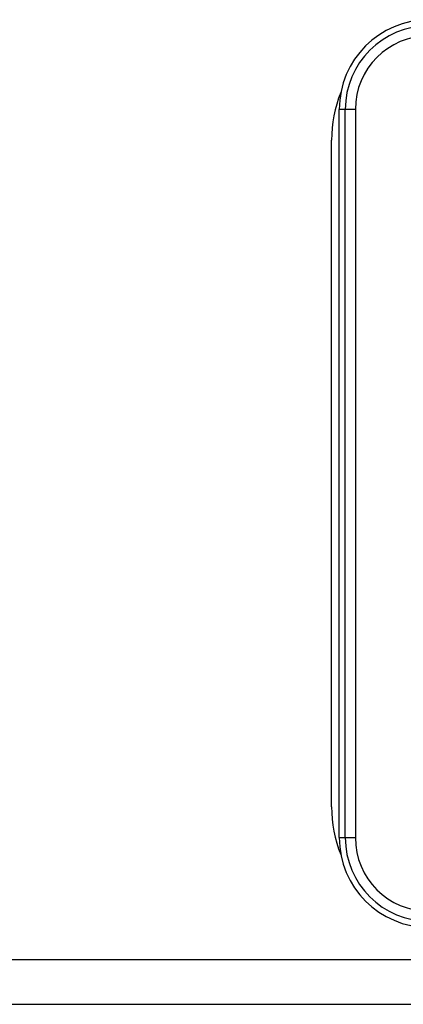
# Model space of a CAD drawing. Header units: millimetres. Extents: x 0 to 420, y 0 to 297.
# Tile 45 of 150: x 107 to 110, y 128 to 136. Entities that reach past the tile are written whole.
import ezdxf

# ---------------------------------------------------------------- set-up
doc = ezdxf.new("R2010")
doc.units = ezdxf.units.MM
doc.header["$LTSCALE"] = 23.1
doc.layers.get('0').update_dxf_attribs({"linetype": 'CONTINUOUS'})

msp = doc.modelspace()

# ---------------------------------------------------------------- linework, layer by layer
at = {"color": 7, "linetype": 'Continuous'}
for p, q in [((109.6427, 134.9733), (109.5171, 134.9733)), ((109.5171, 129.2933), (109.5171, 134.9733)), ((109.5642, 129.2933), (109.5642, 134.9733)), ((109.6427, 134.9733), (109.6427, 129.2933)), ((109.4571, 129.5333), (109.4571, 134.7333)), ((109.5171, 129.2933), (109.6427, 129.2933)), ((95.2109, 128.3433), (118.7709, 128.3433)), ((71.2822, 127.9933), (135.8319, 127.9933))]:
    msp.add_line(p, q, dxfattribs=at)
for centre, radius, start, end in [((110.2171, 134.9733), 0.7, 90, 180), ((110.2171, 134.9733), 0.6529, 90, 180), ((110.2171, 134.9733), 0.5744, 90, 180), ((110.4571, 134.7333), 1, 158.13564, 180), ((110.4571, 129.5333), 1, 180, 201.86436), ((110.2171, 129.2933), 0.7, 180, 270), ((110.2171, 129.2933), 0.6529, 180, 270), ((110.2171, 129.2933), 0.5744, 180, 270)]:
    msp.add_arc(centre, radius, start, end, dxfattribs=at)

doc.saveas('drawing.dxf')
